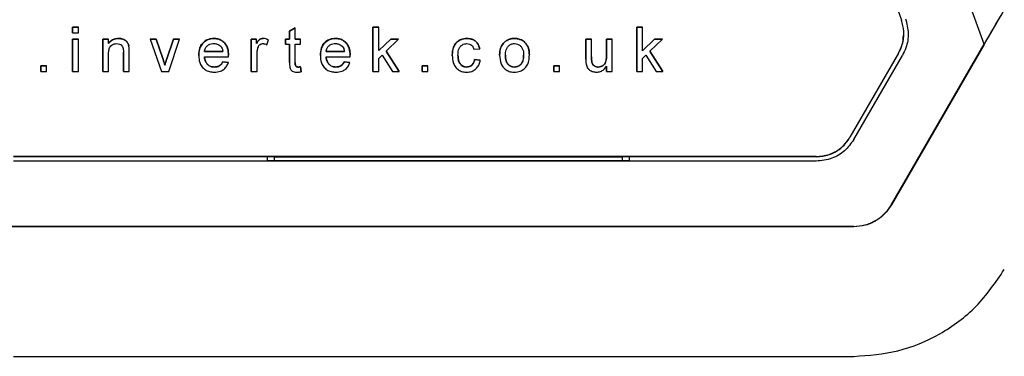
# Model space of a CAD drawing. Extents: x 106 to 315, y 19 to 260.
# Tile 68 of 132: x 210.31 to 216.78, y 138.52 to 140.74. Entities that reach past the tile are written whole.
import ezdxf

# ---------------------------------------------------------------- set-up
doc = ezdxf.new("R2010")
doc.units = 0
doc.layers.get('0').update_dxf_attribs({"linetype": 'CONTINUOUS'})

msp = doc.modelspace()

# ---------------------------------------------------------------- linework, layer by layer
at = {"color": 7, "linetype": 'CONTINUOUS'}
for p, q in [((216.1064, 140.733), (216.1064, 140.7318)), ((210.6949, 140.6879), (210.6573, 140.6879)), ((210.6573, 140.6879), (210.6573, 140.6503)), ((210.6573, 140.6879), (210.6573, 140.6879)), ((210.6573, 140.6503), (210.6573, 140.6879)), ((210.6573, 140.6879), (210.6949, 140.6879)), ((210.6949, 140.6503), (210.6949, 140.6879)), ((212.1211, 140.6825), (212.0835, 140.6611)), ((212.0835, 140.6611), (212.1211, 140.6825)), ((212.1211, 140.6089), (212.1211, 140.6825)), ((212.6697, 140.6879), (212.632, 140.6879)), ((212.632, 140.6879), (212.632, 140.3943)), ((212.632, 140.6879), (212.632, 140.6879)), ((212.632, 140.3943), (212.632, 140.6879)), ((212.632, 140.6879), (212.6697, 140.6879)), ((212.6697, 140.5322), (212.6697, 140.6879)), ((214.4037, 140.6878), (214.3661, 140.6879)), ((214.3661, 140.6879), (214.3661, 140.3943)), ((214.3661, 140.6878), (214.3661, 140.6879)), ((214.3661, 140.3943), (214.3661, 140.6878)), ((214.3661, 140.6878), (214.4037, 140.6878)), ((214.4037, 140.5321), (214.4037, 140.6878)), ((210.6573, 140.6503), (210.6949, 140.6503)), ((210.6949, 140.6089), (210.6573, 140.6089)), ((210.6573, 140.6089), (210.6573, 140.3943)), ((210.6573, 140.6089), (210.6573, 140.6089)), ((210.6573, 140.3943), (210.6573, 140.6089)), ((210.6573, 140.6089), (210.6949, 140.6089)), ((210.6949, 140.3943), (210.6949, 140.6089)), ((210.8936, 140.6089), (210.856, 140.6089)), ((210.856, 140.6089), (210.856, 140.3943)), ((210.856, 140.6089), (210.856, 140.6089)), ((210.856, 140.3943), (210.856, 140.6089)), ((210.856, 140.6089), (210.8936, 140.6089)), ((210.8936, 140.5789), (210.8936, 140.6089)), ((210.9589, 140.6126), (210.9589, 140.6126)), ((211.2074, 140.6089), (211.1675, 140.6089)), ((211.1675, 140.6089), (211.2421, 140.3943)), ((211.1675, 140.6089), (211.2074, 140.6089)), ((211.2501, 140.4804), (211.2074, 140.6089)), ((211.2074, 140.6089), (211.2074, 140.6089)), ((211.2074, 140.6089), (211.2501, 140.4804)), ((211.3197, 140.6089), (211.2767, 140.478)), ((211.2767, 140.478), (211.3197, 140.6089)), ((211.2898, 140.3943), (211.3595, 140.6089)), ((211.3595, 140.6089), (211.3197, 140.6089)), ((211.3197, 140.6089), (211.3197, 140.6089)), ((211.3197, 140.6089), (211.3595, 140.6089)), ((211.5858, 140.6126), (211.5858, 140.6126)), ((211.866, 140.6089), (211.8321, 140.6089)), ((211.8321, 140.6089), (211.8321, 140.3943)), ((211.8321, 140.6089), (211.8321, 140.6089)), ((211.8321, 140.3943), (211.8321, 140.6089)), ((211.8321, 140.6089), (211.866, 140.6089)), ((211.866, 140.5789), (211.866, 140.6089)), ((211.9098, 140.6126), (211.9098, 140.6126)), ((211.9332, 140.5699), (211.945, 140.6026)), ((212.0835, 140.6089), (212.0571, 140.6089)), ((212.0571, 140.6089), (212.0571, 140.575)), ((212.0571, 140.575), (212.0571, 140.6089)), ((212.0571, 140.6089), (212.0835, 140.6089)), ((212.0571, 140.6089), (212.0571, 140.6089)), ((212.0835, 140.6611), (212.0835, 140.6089)), ((212.0835, 140.6611), (212.0835, 140.6611)), ((212.0835, 140.6089), (212.0835, 140.6611)), ((212.0835, 140.6089), (212.0835, 140.6089)), ((212.155, 140.6089), (212.1211, 140.6089)), ((212.1211, 140.6089), (212.155, 140.6089)), ((212.1211, 140.6089), (212.1211, 140.6089)), ((212.155, 140.575), (212.155, 140.6089)), ((212.3851, 140.6126), (212.3851, 140.6126)), ((212.7483, 140.6089), (212.6697, 140.5322)), ((212.6697, 140.5322), (212.7483, 140.6089)), ((212.7184, 140.5286), (212.8007, 140.6089)), ((212.8007, 140.6089), (212.7483, 140.6089)), ((212.7483, 140.6089), (212.8007, 140.6089)), ((212.7483, 140.6089), (212.7483, 140.6089)), ((213.2492, 140.6126), (213.2492, 140.6126)), ((213.5625, 140.6126), (213.5625, 140.6126)), ((214.0689, 140.6088), (214.0313, 140.6088)), ((214.0313, 140.6088), (214.0313, 140.4766)), ((214.0313, 140.6088), (214.0313, 140.6088)), ((214.0313, 140.4766), (214.0313, 140.6088)), ((214.0313, 140.6088), (214.0689, 140.6088)), ((214.0689, 140.4922), (214.0689, 140.6088)), ((214.2044, 140.6088), (214.1667, 140.6088)), ((214.1667, 140.6088), (214.1667, 140.4961)), ((214.1667, 140.4961), (214.1667, 140.6088)), ((214.1667, 140.6088), (214.2044, 140.6088)), ((214.1667, 140.6088), (214.1667, 140.6088)), ((214.2044, 140.3943), (214.2044, 140.6088)), ((214.4824, 140.6088), (214.4037, 140.5321)), ((214.4037, 140.5321), (214.4824, 140.6088)), ((214.4524, 140.5286), (214.5348, 140.6088)), ((214.5348, 140.6088), (214.4824, 140.6088)), ((214.4824, 140.6088), (214.5348, 140.6088)), ((214.4824, 140.6088), (214.4824, 140.6088)), ((216.1218, 140.6328), (216.1218, 140.6341)), ((210.8936, 140.5789), (210.8936, 140.5789)), ((211.0271, 140.5608), (211.0271, 140.5608)), ((211.866, 140.5789), (211.866, 140.5789)), ((212.0571, 140.575), (212.0835, 140.575)), ((212.0835, 140.575), (212.0835, 140.4546)), ((212.0835, 140.4546), (212.0835, 140.575)), ((212.0835, 140.575), (212.0835, 140.575)), ((212.1211, 140.4533), (212.1211, 140.575)), ((212.1211, 140.575), (212.155, 140.575)), ((213.296, 140.5411), (213.3336, 140.5449)), ((213.4968, 140.589), (213.4968, 140.589)), ((216.0402, 139.5183), (216.6499, 140.5744)), ((216.6499, 140.5727), (216.0402, 139.5167)), ((216.6499, 140.5727), (216.6499, 140.5744)), ((210.8936, 140.3943), (210.8936, 140.5094)), ((210.9914, 140.5224), (210.9914, 140.3943)), ((210.9914, 140.3943), (210.9914, 140.5224)), ((210.9914, 140.5224), (210.9914, 140.5224)), ((211.0291, 140.3943), (211.0291, 140.5256)), ((211.2501, 140.4804), (211.2501, 140.4804)), ((211.2767, 140.478), (211.2767, 140.478)), ((211.5243, 140.5261), (211.6447, 140.5261)), ((211.6447, 140.5261), (211.5243, 140.5261)), ((211.5243, 140.4922), (211.6822, 140.4922)), ((211.5243, 140.4922), (211.5243, 140.4922)), ((211.6447, 140.5261), (211.6447, 140.5261)), ((211.8697, 140.3943), (211.8697, 140.5083)), ((212.3236, 140.5261), (212.444, 140.5261)), ((212.444, 140.5261), (212.3236, 140.5261)), ((212.3236, 140.4922), (212.4814, 140.4922)), ((212.3236, 140.4922), (212.3236, 140.4922)), ((212.444, 140.5261), (212.444, 140.5261)), ((212.6697, 140.5322), (212.6697, 140.5322)), ((212.6697, 140.4812), (212.6913, 140.5022)), ((212.6697, 140.3943), (212.6697, 140.4812)), ((212.6913, 140.5022), (212.7605, 140.3943)), ((212.8045, 140.3943), (212.7184, 140.5286)), ((212.7184, 140.5286), (212.8045, 140.3943)), ((212.7184, 140.5286), (212.7184, 140.5286)), ((213.1906, 140.5018), (213.1906, 140.5018)), ((213.3374, 140.4696), (213.2997, 140.4734)), ((213.2997, 140.4734), (213.3374, 140.4696)), ((213.2997, 140.4734), (213.2997, 140.4734)), ((213.5022, 140.5017), (213.5022, 140.5017)), ((213.6226, 140.5028), (213.6226, 140.5028)), ((214.1667, 140.4961), (214.1667, 140.4961)), ((214.4037, 140.5321), (214.4037, 140.5321)), ((214.4037, 140.4811), (214.4253, 140.5022)), ((214.4037, 140.3943), (214.4037, 140.4811)), ((214.4253, 140.5022), (214.4946, 140.3943)), ((214.5385, 140.3943), (214.4524, 140.5286)), ((214.4524, 140.5286), (214.5385, 140.3943)), ((214.4524, 140.5286), (214.4524, 140.5286)), ((216.0875, 140.5165), (215.768, 139.9631)), ((216.0875, 140.5152), (215.768, 139.9619)), ((215.7928, 139.9469), (216.1122, 140.5003)), ((216.0875, 140.5152), (216.0875, 140.5165)), ((210.4849, 140.432), (210.4473, 140.432)), ((210.4473, 140.432), (210.4473, 140.3943)), ((210.4473, 140.432), (210.4473, 140.432)), ((210.4473, 140.3943), (210.4473, 140.432)), ((210.4473, 140.432), (210.4849, 140.432)), ((210.4849, 140.3943), (210.4849, 140.432)), ((211.2635, 140.4372), (211.2635, 140.4372)), ((211.5884, 140.4244), (211.5884, 140.4245)), ((211.6812, 140.4546), (211.6443, 140.4583)), ((211.6443, 140.4583), (211.6812, 140.4546)), ((211.6443, 140.4583), (211.6443, 140.4583)), ((212.1211, 140.4533), (212.1211, 140.4533)), ((212.1402, 140.4244), (212.1402, 140.4244)), ((212.1588, 140.3938), (212.155, 140.4254)), ((212.155, 140.4254), (212.1588, 140.3938)), ((212.155, 140.4254), (212.155, 140.4254)), ((212.3877, 140.4244), (212.3877, 140.4244)), ((212.4804, 140.4545), (212.4436, 140.4583)), ((212.4436, 140.4583), (212.4804, 140.4545)), ((212.4436, 140.4583), (212.4436, 140.4583)), ((212.9919, 140.432), (212.9543, 140.432)), ((212.9543, 140.432), (212.9543, 140.3943)), ((212.9543, 140.432), (212.9543, 140.432)), ((212.9543, 140.3943), (212.9543, 140.432)), ((212.9543, 140.432), (212.9919, 140.432)), ((212.9919, 140.3943), (212.9919, 140.432)), ((213.248, 140.4244), (213.248, 140.4244)), ((213.5625, 140.4244), (213.5625, 140.4244)), ((213.8589, 140.4319), (213.8213, 140.4319)), ((213.8213, 140.4319), (213.8213, 140.3943)), ((213.8213, 140.4319), (213.8213, 140.4319)), ((213.8213, 140.3943), (213.8213, 140.4319)), ((213.8213, 140.4319), (213.8589, 140.4319)), ((213.8589, 140.3943), (213.8589, 140.4319)), ((214.0711, 140.4545), (214.0711, 140.4545)), ((214.1116, 140.4244), (214.1116, 140.4244)), ((214.1667, 140.4293), (214.1667, 140.3943)), ((214.1667, 140.3943), (214.1667, 140.4293)), ((214.1667, 140.4293), (214.1667, 140.4293)), ((210.4473, 140.3943), (210.4849, 140.3943)), ((210.6573, 140.3943), (210.6949, 140.3943)), ((210.856, 140.3943), (210.8936, 140.3943)), ((210.9914, 140.3943), (211.0291, 140.3943)), ((211.2421, 140.3943), (211.2898, 140.3943)), ((211.8321, 140.3943), (211.8697, 140.3943)), ((212.632, 140.3943), (212.6697, 140.3943)), ((212.7605, 140.3943), (212.8045, 140.3943)), ((212.9543, 140.3943), (212.9919, 140.3943)), ((213.8213, 140.3943), (213.8589, 140.3943)), ((214.1667, 140.3943), (214.2044, 140.3943)), ((214.3661, 140.3943), (214.4037, 140.3943)), ((214.4946, 140.3943), (214.5385, 140.3943)), ((215.768, 139.9631), (215.768, 139.9619)), ((215.5454, 139.8346), (210.2693, 139.8346)), ((211.9836, 139.8333), (210.2693, 139.8333)), ((211.9377, 139.8079), (211.9378, 139.8333)), ((211.9836, 139.8333), (211.9836, 139.8325)), ((211.9836, 139.8325), (214.2693, 139.8325)), ((211.9836, 139.8079), (211.9836, 139.8325)), ((215.5454, 139.8333), (214.2693, 139.8333)), ((214.2693, 139.8325), (214.2693, 139.8333)), ((214.2693, 139.8325), (214.2693, 139.8076)), ((214.3154, 139.8333), (214.3154, 139.8076)), ((215.5454, 139.8041), (210.2693, 139.8041)), ((214.3154, 139.8076), (211.9377, 139.8079)), ((210.2693, 139.3755), (215.7928, 139.3754)), ((215.7928, 139.3739), (215.7928, 139.3726)), ((210.2693, 138.5192), (215.7928, 138.5192))]:
    msp.add_line(p, q, dxfattribs=at)
for points, knots in [([(216.6499, 140.5744), (216.4621, 141.0903), (216.0865, 142.1221), (215.7114, 143.1534), (215.5239, 143.669)], [0, 0, 0, 0, 0.500022, 1, 1, 1, 1]), ([(215.0941, 143.5146), (215.2628, 143.0511), (215.6002, 142.124), (215.9377, 141.1967), (216.1064, 140.733)], [0, 0, 0, 0, 0.499998, 1, 1, 1, 1]), ([(216.0402, 139.5154), (216.1274, 139.6665), (216.5634, 140.4216), (217.1478, 141.4336), (217.6445, 142.2939), (217.7928, 142.5508)], [0, 0, 0, 0, 0.149174, 0.745905, 1, 1, 1, 1]), ([(217.7928, 142.5529), (217.6923, 142.3788), (217.492, 142.0319), (217.1984, 141.5238), (216.9144, 141.0321), (216.7377, 140.7263), (216.6499, 140.5744)], [0, 0, 0, 0, 0.25088, 0.500204, 0.751784, 1, 1, 1, 1]), ([(216.0875, 140.5165), (216.0965, 140.535), (216.118, 140.5795), (216.127, 140.6561), (216.113, 140.7085), (216.1064, 140.733)], [0, 0, 0, 0, 0.275212, 0.660906, 1, 1, 1, 1]), ([(216.1333, 140.7409), (216.1412, 140.7096), (216.1572, 140.6471), (216.1433, 140.5625), (216.1206, 140.517), (216.1122, 140.5003)], [0, 0, 0, 0, 0.386952, 0.77392, 1, 1, 1, 1]), ([(210.9589, 140.6126), (210.9489, 140.6118), (210.9311, 140.6104), (210.9081, 140.5974), (210.8984, 140.5851), (210.8936, 140.5789)], [0, 0, 0, 0, 0.389262, 0.693782, 1, 1, 1, 1]), ([(210.8936, 140.5789), (210.8995, 140.5862), (210.9113, 140.6008), (210.9358, 140.6113), (210.9521, 140.6123), (210.9589, 140.6126)], [0, 0, 0, 0, 0.363347, 0.730932, 1, 1, 1, 1]), ([(211.0271, 140.5608), (211.0251, 140.5682), (211.0215, 140.5814), (211.0093, 140.597), (210.9916, 140.6074), (210.9741, 140.6123), (210.9622, 140.6126), (210.9589, 140.6126)], [0, 0, 0, 0, 0.24661, 0.432606, 0.618564, 0.896882, 1, 1, 1, 1]), ([(210.9589, 140.6126), (210.9686, 140.6118), (210.9851, 140.6103), (211.0052, 140.6002), (211.0189, 140.5858), (211.0247, 140.5718), (211.0267, 140.5627), (211.0271, 140.5608)], [0, 0, 0, 0, 0.308307, 0.525589, 0.701774, 0.935363, 1, 1, 1, 1]), ([(211.5858, 140.6126), (211.5735, 140.6116), (211.5511, 140.6098), (211.5226, 140.5931), (211.5021, 140.5699), (211.4887, 140.5377), (211.4874, 140.5135), (211.4867, 140.4998)], [0, 0, 0, 0, 0.214795, 0.392873, 0.570453, 0.756959, 1, 1, 1, 1]), ([(211.4867, 140.4998), (211.4878, 140.517), (211.4896, 140.5452), (211.5089, 140.5799), (211.5335, 140.6011), (211.5608, 140.6115), (211.5784, 140.6123), (211.5858, 140.6126)], [0, 0, 0, 0, 0.3040256, 0.4959294, 0.6882356, 0.8695397, 1, 1, 1, 1]), ([(211.6823, 140.5018), (211.6814, 140.5171), (211.6799, 140.5431), (211.6636, 140.5766), (211.6405, 140.5988), (211.613, 140.6111), (211.5943, 140.6121), (211.5858, 140.6126)], [0, 0, 0, 0, 0.276132, 0.469073, 0.662644, 0.846604, 1, 1, 1, 1]), ([(211.5858, 140.6126), (211.5974, 140.6117), (211.619, 140.61), (211.6465, 140.5939), (211.6667, 140.5716), (211.6802, 140.5399), (211.6816, 140.5158), (211.6823, 140.5018)], [0, 0, 0, 0, 0.208877, 0.385915, 0.562539, 0.747477, 1, 1, 1, 1]), ([(211.9098, 140.6126), (211.9049, 140.6121), (211.8951, 140.6112), (211.8784, 140.6001), (211.8709, 140.5874), (211.866, 140.5789)], [0, 0, 0, 0, 0.249153, 0.500359, 1, 1, 1, 1]), ([(211.866, 140.5789), (211.8685, 140.5831), (211.8741, 140.5923), (211.8837, 140.6042), (211.8968, 140.6115), (211.9055, 140.6122), (211.9098, 140.6126)], [0, 0, 0, 0, 0.2515223, 0.5574285, 0.7785603, 1, 1, 1, 1]), ([(211.945, 140.6026), (211.9423, 140.604), (211.9368, 140.6069), (211.9252, 140.6112), (211.9159, 140.6121), (211.9098, 140.6126)], [0, 0, 0, 0, 0.2512, 0.502962, 1, 1, 1, 1]), ([(212.3851, 140.6126), (212.3728, 140.6116), (212.3504, 140.6098), (212.3219, 140.5931), (212.3014, 140.5699), (212.288, 140.5377), (212.2867, 140.5135), (212.2859, 140.4998)], [0, 0, 0, 0, 0.214935, 0.393013, 0.570596, 0.757002, 1, 1, 1, 1]), ([(212.2859, 140.4998), (212.2871, 140.517), (212.2889, 140.5452), (212.3082, 140.5799), (212.3328, 140.6011), (212.36, 140.6114), (212.3777, 140.6123), (212.3851, 140.6126)], [0, 0, 0, 0, 0.304155, 0.495931, 0.688092, 0.86933, 1, 1, 1, 1]), ([(212.4816, 140.5018), (212.4807, 140.5171), (212.4791, 140.5431), (212.4628, 140.5766), (212.4397, 140.5988), (212.4123, 140.611), (212.3936, 140.6121), (212.3851, 140.6126)], [0, 0, 0, 0, 0.276199, 0.469148, 0.662735, 0.846799, 1, 1, 1, 1]), ([(212.3851, 140.6126), (212.3967, 140.6117), (212.4183, 140.61), (212.4459, 140.5939), (212.466, 140.5716), (212.4795, 140.5399), (212.4808, 140.5157), (212.4816, 140.5018)], [0, 0, 0, 0, 0.209093, 0.386309, 0.563134, 0.748147, 1, 1, 1, 1]), ([(213.2492, 140.6126), (213.2363, 140.6113), (213.2139, 140.6089), (213.1854, 140.5926), (213.165, 140.5674), (213.1545, 140.5351), (213.1535, 140.5115), (213.153, 140.5008)], [0, 0, 0, 0, 0.230742, 0.401849, 0.57398, 0.805647, 1, 1, 1, 1]), ([(213.153, 140.5008), (213.1544, 140.5197), (213.1565, 140.548), (213.1747, 140.5818), (213.1982, 140.6014), (213.2246, 140.6113), (213.2425, 140.6122), (213.2492, 140.6126)], [0, 0, 0, 0, 0.338124, 0.507079, 0.677294, 0.879628, 1, 1, 1, 1]), ([(213.3336, 140.5449), (213.3304, 140.5564), (213.3249, 140.5759), (213.3053, 140.5969), (213.2805, 140.6104), (213.2607, 140.6118), (213.2492, 140.6126)], [0, 0, 0, 0, 0.299584, 0.505727, 0.711724, 1, 1, 1, 1]), ([(213.2492, 140.6126), (213.2622, 140.6116), (213.2836, 140.6098), (213.3092, 140.5938), (213.3247, 140.574), (213.3312, 140.5566), (213.3332, 140.5467), (213.3336, 140.5449)], [0, 0, 0, 0, 0.324968, 0.533932, 0.743155, 0.953092, 1, 1, 1, 1]), ([(213.5625, 140.6126), (213.5565, 140.6123), (213.5397, 140.6116), (213.5164, 140.604), (213.5023, 140.5932), (213.4968, 140.589)], [0, 0, 0, 0, 0.251617, 0.711252, 1, 1, 1, 1]), ([(213.4968, 140.589), (213.5015, 140.5927), (213.5146, 140.6028), (213.5375, 140.6113), (213.5553, 140.6122), (213.5625, 140.6126)], [0, 0, 0, 0, 0.251748, 0.694803, 1, 1, 1, 1]), ([(213.6602, 140.5046), (213.6592, 140.5199), (213.6575, 140.5459), (213.6397, 140.5789), (213.6158, 140.6002), (213.5885, 140.6112), (213.5704, 140.6122), (213.5625, 140.6126)], [0, 0, 0, 0, 0.2784242, 0.4740989, 0.6701584, 0.8552123, 1, 1, 1, 1]), ([(213.5625, 140.6126), (213.5748, 140.6116), (213.5971, 140.6097), (213.6254, 140.5931), (213.6457, 140.5701), (213.6584, 140.5394), (213.6596, 140.5168), (213.6602, 140.5046)], [0, 0, 0, 0, 0.221968, 0.404151, 0.585807, 0.77672, 1, 1, 1, 1]), ([(216.0875, 140.5152), (216.097, 140.5337), (216.116, 140.5708), (216.1179, 140.6123), (216.1188, 140.6332)], [0, 0, 0, 0, 0.4991583, 1, 1, 1, 1]), ([(210.8936, 140.5094), (210.8939, 140.5175), (210.8945, 140.5339), (210.9006, 140.5554), (210.9147, 140.5693), (210.9303, 140.5774), (210.9425, 140.5783), (210.9485, 140.5788)], [0, 0, 0, 0, 0.244321, 0.491533, 0.639883, 0.823258, 1, 1, 1, 1]), ([(210.9485, 140.5788), (210.9543, 140.5783), (210.9645, 140.5774), (210.9774, 140.57), (210.9864, 140.5596), (210.9911, 140.5429), (210.9913, 140.5304), (210.9914, 140.5224)], [0, 0, 0, 0, 0.212447, 0.373141, 0.535077, 0.706969, 1, 1, 1, 1]), ([(211.0291, 140.5256), (211.029, 140.5315), (211.0289, 140.5403), (211.0284, 140.552), (211.0275, 140.5579), (211.0271, 140.5608)], [0, 0, 0, 0, 0.499047, 0.749078, 1, 1, 1, 1]), ([(211.5243, 140.5261), (211.5257, 140.534), (211.5282, 140.5488), (211.5425, 140.5651), (211.5593, 140.5751), (211.5742, 140.5785), (211.5832, 140.5787), (211.5856, 140.5788)], [0, 0, 0, 0, 0.2654243, 0.4988226, 0.6997825, 0.9174656, 1, 1, 1, 1]), ([(211.5856, 140.5788), (211.5898, 140.5786), (211.601, 140.5781), (211.6173, 140.5727), (211.6267, 140.5644), (211.6309, 140.5608)], [0, 0, 0, 0, 0.251637, 0.669055, 1, 1, 1, 1]), ([(211.6309, 140.5608), (211.6344, 140.556), (211.64, 140.5486), (211.6433, 140.5362), (211.6442, 140.5295), (211.6447, 140.5261)], [0, 0, 0, 0, 0.461241, 0.728011, 1, 1, 1, 1]), ([(211.8697, 140.5083), (211.87, 140.5155), (211.8704, 140.5263), (211.8727, 140.5407), (211.8746, 140.5478), (211.8756, 140.5513)], [0, 0, 0, 0, 0.495589, 0.747075, 1, 1, 1, 1]), ([(211.8756, 140.5513), (211.8774, 140.5561), (211.8808, 140.5647), (211.8905, 140.5739), (211.9, 140.5783), (211.9062, 140.5786), (211.9083, 140.5788)], [0, 0, 0, 0, 0.337262, 0.597916, 0.859978, 1, 1, 1, 1]), ([(211.9083, 140.5788), (211.9106, 140.5786), (211.917, 140.5783), (211.9255, 140.575), (211.9311, 140.5713), (211.9332, 140.5699)], [0, 0, 0, 0, 0.251982, 0.714995, 1, 1, 1, 1]), ([(212.3236, 140.5261), (212.3249, 140.534), (212.3275, 140.5488), (212.3418, 140.5651), (212.3586, 140.5751), (212.3735, 140.5785), (212.3824, 140.5787), (212.3849, 140.5788)], [0, 0, 0, 0, 0.265515, 0.49868, 0.69951, 0.917173, 1, 1, 1, 1]), ([(212.3849, 140.5788), (212.3891, 140.5786), (212.4002, 140.5781), (212.4166, 140.5727), (212.426, 140.5644), (212.4302, 140.5608)], [0, 0, 0, 0, 0.251627, 0.669385, 1, 1, 1, 1]), ([(212.4302, 140.5608), (212.4337, 140.556), (212.4393, 140.5485), (212.4426, 140.5362), (212.4435, 140.5295), (212.444, 140.5261)], [0, 0, 0, 0, 0.461464, 0.728072, 1, 1, 1, 1]), ([(213.1906, 140.5018), (213.1912, 140.5139), (213.192, 140.5327), (213.2023, 140.5562), (213.2161, 140.57), (213.2328, 140.5777), (213.2442, 140.5784), (213.2495, 140.5787)], [0, 0, 0, 0, 0.332096, 0.510873, 0.690956, 0.855746, 1, 1, 1, 1]), ([(213.2495, 140.5787), (213.2555, 140.5782), (213.2665, 140.5773), (213.2805, 140.5691), (213.2909, 140.557), (213.2942, 140.5467), (213.296, 140.5411)], [0, 0, 0, 0, 0.277232, 0.503651, 0.730417, 1, 1, 1, 1]), ([(213.4968, 140.589), (213.4887, 140.5796), (213.4717, 140.5599), (213.4653, 140.5274), (213.4647, 140.5079), (213.4645, 140.5016)], [0, 0, 0, 0, 0.385098, 0.801518, 1, 1, 1, 1]), ([(213.4645, 140.5016), (213.4648, 140.5096), (213.4656, 140.5321), (213.4741, 140.5644), (213.4905, 140.5821), (213.4968, 140.589)], [0, 0, 0, 0, 0.251342, 0.710079, 1, 1, 1, 1]), ([(213.5022, 140.5017), (213.5028, 140.5139), (213.5038, 140.533), (213.5154, 140.5567), (213.5303, 140.5707), (213.5471, 140.5779), (213.558, 140.5785), (213.5625, 140.5787)], [0, 0, 0, 0, 0.33126, 0.516979, 0.70356, 0.877088, 1, 1, 1, 1]), ([(213.5625, 140.5787), (213.5692, 140.5781), (213.5826, 140.577), (213.5995, 140.5665), (213.6125, 140.5515), (213.6213, 140.5299), (213.6221, 140.5129), (213.6226, 140.5028)], [0, 0, 0, 0, 0.182568, 0.36671, 0.531628, 0.723499, 1, 1, 1, 1]), ([(211.2635, 140.4372), (211.2615, 140.4444), (211.2584, 140.4553), (211.2537, 140.4697), (211.2513, 140.4768), (211.2501, 140.4804)], [0, 0, 0, 0, 0.49974, 0.749825, 1, 1, 1, 1]), ([(211.2501, 140.4804), (211.2525, 140.4732), (211.2562, 140.4625), (211.2604, 140.448), (211.2625, 140.4408), (211.2635, 140.4372)], [0, 0, 0, 0, 0.499756, 0.749851, 1, 1, 1, 1]), ([(211.2767, 140.478), (211.2743, 140.4712), (211.2708, 140.4611), (211.2665, 140.4475), (211.2645, 140.4406), (211.2635, 140.4372)], [0, 0, 0, 0, 0.499744, 0.749817, 1, 1, 1, 1]), ([(211.2635, 140.4372), (211.2655, 140.444), (211.2686, 140.4543), (211.2731, 140.4678), (211.2755, 140.4746), (211.2767, 140.478)], [0, 0, 0, 0, 0.4997099, 0.7498039, 1, 1, 1, 1]), ([(211.4867, 140.4998), (211.4876, 140.4846), (211.4892, 140.4591), (211.5056, 140.4263), (211.5283, 140.405), (211.557, 140.3924), (211.5773, 140.3912), (211.5878, 140.3906)], [0, 0, 0, 0, 0.268879, 0.453898, 0.639738, 0.814942, 1, 1, 1, 1]), ([(211.5884, 140.4245), (211.5807, 140.4251), (211.5651, 140.4264), (211.5459, 140.4385), (211.5327, 140.4553), (211.5262, 140.4737), (211.5249, 140.4863), (211.5243, 140.4922)], [0, 0, 0, 0, 0.220486, 0.44347, 0.632131, 0.828952, 1, 1, 1, 1]), ([(211.5243, 140.4922), (211.5255, 140.482), (211.5277, 140.465), (211.5403, 140.4442), (211.5563, 140.4312), (211.5734, 140.4252), (211.5842, 140.4246), (211.5884, 140.4244)], [0, 0, 0, 0, 0.293824, 0.490778, 0.688014, 0.879557, 1, 1, 1, 1]), ([(211.6822, 140.4922), (211.6822, 140.4938), (211.6823, 140.4962), (211.6823, 140.4994), (211.6823, 140.501), (211.6823, 140.5018)], [0, 0, 0, 0, 0.500039, 0.749795, 1, 1, 1, 1]), ([(212.2859, 140.4998), (212.2869, 140.4846), (212.2885, 140.4591), (212.3049, 140.4263), (212.3276, 140.405), (212.3563, 140.3924), (212.3766, 140.3912), (212.3871, 140.3906)], [0, 0, 0, 0, 0.268906, 0.453933, 0.639797, 0.815112, 1, 1, 1, 1]), ([(212.3877, 140.4244), (212.3799, 140.4251), (212.3644, 140.4264), (212.3451, 140.4385), (212.332, 140.4553), (212.3254, 140.4737), (212.3242, 140.4863), (212.3236, 140.4922)], [0, 0, 0, 0, 0.220676, 0.443864, 0.632729, 0.829552, 1, 1, 1, 1]), ([(212.3236, 140.4922), (212.3248, 140.482), (212.3269, 140.465), (212.3396, 140.4442), (212.3556, 140.4312), (212.3727, 140.4252), (212.3835, 140.4246), (212.3877, 140.4244)], [0, 0, 0, 0, 0.293837, 0.490856, 0.688136, 0.879823, 1, 1, 1, 1]), ([(212.4814, 140.4922), (212.4815, 140.4938), (212.4815, 140.4962), (212.4816, 140.4994), (212.4816, 140.501), (212.4816, 140.5018)], [0, 0, 0, 0, 0.499809, 0.749703, 1, 1, 1, 1]), ([(213.153, 140.5008), (213.1539, 140.4851), (213.1553, 140.4591), (213.1714, 140.4259), (213.1937, 140.4044), (213.2211, 140.3922), (213.2401, 140.3911), (213.2493, 140.3906)], [0, 0, 0, 0, 0.282381, 0.469202, 0.656901, 0.833974, 1, 1, 1, 1]), ([(213.248, 140.4244), (213.2412, 140.425), (213.2285, 140.426), (213.2124, 140.4357), (213.1999, 140.45), (213.1918, 140.4729), (213.191, 140.4909), (213.1906, 140.5018)], [0, 0, 0, 0, 0.185642, 0.344303, 0.502784, 0.701308, 1, 1, 1, 1]), ([(213.1906, 140.5018), (213.1912, 140.4881), (213.192, 140.4685), (213.2033, 140.4451), (213.2165, 140.4324), (213.2323, 140.4254), (213.2432, 140.4247), (213.248, 140.4244)], [0, 0, 0, 0, 0.371711, 0.536858, 0.702811, 0.867757, 1, 1, 1, 1]), ([(213.2997, 140.4734), (213.2982, 140.466), (213.2956, 140.4536), (213.2857, 140.4383), (213.2727, 140.4291), (213.2595, 140.4249), (213.2512, 140.4246), (213.248, 140.4244)], [0, 0, 0, 0, 0.284066, 0.48282, 0.682464, 0.877923, 1, 1, 1, 1]), ([(213.248, 140.4244), (213.2543, 140.4249), (213.2661, 140.4259), (213.2814, 140.4344), (213.2929, 140.448), (213.2978, 140.4619), (213.2993, 140.471), (213.2997, 140.4734)], [0, 0, 0, 0, 0.240835, 0.444429, 0.648469, 0.908587, 1, 1, 1, 1]), ([(213.2493, 140.3906), (213.2603, 140.3915), (213.2807, 140.3932), (213.3066, 140.4086), (213.3249, 140.4297), (213.334, 140.4513), (213.3365, 140.4649), (213.3374, 140.4696)], [0, 0, 0, 0, 0.2530659, 0.4656359, 0.6781455, 0.8904131, 1, 1, 1, 1]), ([(213.4645, 140.5016), (213.4659, 140.4825), (213.4679, 140.4532), (213.489, 140.4193), (213.513, 140.4004), (213.5389, 140.3916), (213.5557, 140.3908), (213.5625, 140.3905)], [0, 0, 0, 0, 0.337587, 0.518867, 0.700333, 0.877621, 1, 1, 1, 1]), ([(213.5022, 140.5017), (213.5029, 140.4889), (213.5039, 140.4693), (213.516, 140.4457), (213.531, 140.4321), (213.5475, 140.4252), (213.5582, 140.4246), (213.5625, 140.4244)], [0, 0, 0, 0, 0.345313, 0.526722, 0.708867, 0.884577, 1, 1, 1, 1]), ([(213.5625, 140.4244), (213.5556, 140.425), (213.5417, 140.4262), (213.5242, 140.4372), (213.5106, 140.454), (213.5032, 140.4763), (213.5025, 140.4931), (213.5022, 140.5017)], [0, 0, 0, 0, 0.185988, 0.373482, 0.542081, 0.766641, 1, 1, 1, 1]), ([(213.5625, 140.3905), (213.575, 140.3918), (213.598, 140.3941), (213.6276, 140.4114), (213.6476, 140.4353), (213.659, 140.4677), (213.6598, 140.491), (213.6602, 140.5046)], [0, 0, 0, 0, 0.219366, 0.4036475, 0.5886236, 0.759881, 1, 1, 1, 1]), ([(213.5625, 140.4244), (213.5692, 140.425), (213.5826, 140.4261), (213.5995, 140.4365), (213.6122, 140.4513), (213.6212, 140.4738), (213.6221, 140.4916), (213.6226, 140.5028)], [0, 0, 0, 0, 0.178189, 0.358059, 0.51835, 0.699431, 1, 1, 1, 1]), ([(213.6226, 140.5028), (213.622, 140.4907), (213.6211, 140.4716), (213.61, 140.4475), (213.5951, 140.4329), (213.5781, 140.4254), (213.5671, 140.4247), (213.5625, 140.4244)], [0, 0, 0, 0, 0.325529, 0.513553, 0.702517, 0.876971, 1, 1, 1, 1]), ([(214.0313, 140.4766), (214.0313, 140.4709), (214.0314, 140.4625), (214.0321, 140.4512), (214.0329, 140.4456), (214.0334, 140.4428)], [0, 0, 0, 0, 0.498635, 0.748793, 1, 1, 1, 1]), ([(214.0711, 140.4545), (214.0706, 140.4576), (214.0694, 140.4654), (214.069, 140.478), (214.0689, 140.4874), (214.0689, 140.4922)], [0, 0, 0, 0, 0.249899, 0.624408, 1, 1, 1, 1]), ([(214.0689, 140.4921), (214.069, 140.4859), (214.069, 140.4765), (214.0696, 140.4639), (214.0706, 140.4576), (214.0711, 140.4545)], [0, 0, 0, 0, 0.498814, 0.748853, 1, 1, 1, 1]), ([(214.1667, 140.4961), (214.1665, 140.4854), (214.1662, 140.4691), (214.1588, 140.4482), (214.1469, 140.4351), (214.1305, 140.4262), (214.1178, 140.425), (214.1116, 140.4244)], [0, 0, 0, 0, 0.312698, 0.472575, 0.633749, 0.820291, 1, 1, 1, 1]), ([(214.1116, 140.4244), (214.1187, 140.4252), (214.133, 140.4268), (214.1499, 140.4373), (214.161, 140.4524), (214.1662, 140.4722), (214.1665, 140.4874), (214.1667, 140.4961)], [0, 0, 0, 0, 0.206025, 0.413408, 0.557982, 0.743712, 1, 1, 1, 1]), ([(211.5878, 140.3906), (211.602, 140.3916), (211.6254, 140.3932), (211.654, 140.4097), (211.6722, 140.43), (211.6783, 140.4466), (211.6812, 140.4546)], [0, 0, 0, 0, 0.344015, 0.567842, 0.791852, 1, 1, 1, 1]), ([(211.6443, 140.4583), (211.6405, 140.4515), (211.6338, 140.4396), (211.6173, 140.4291), (211.6022, 140.425), (211.5924, 140.4246), (211.5884, 140.4245)], [0, 0, 0, 0, 0.3336518, 0.5802114, 0.8251137, 1, 1, 1, 1]), ([(211.5884, 140.4244), (211.5969, 140.4251), (211.6111, 140.4261), (211.6288, 140.4359), (211.6386, 140.4472), (211.6428, 140.4553), (211.6443, 140.4583)], [0, 0, 0, 0, 0.362759, 0.607661, 0.852934, 1, 1, 1, 1]), ([(212.0835, 140.4546), (212.0834, 140.4435), (212.0834, 140.4284), (212.0883, 140.4095), (212.0963, 140.4003), (212.108, 140.3933), (212.1205, 140.3909), (212.1292, 140.3907), (212.1322, 140.3906)], [0, 0, 0, 0, 0.35132, 0.478439, 0.606342, 0.725998, 0.903837, 1, 1, 1, 1]), ([(212.1402, 140.4244), (212.1378, 140.4245), (212.1338, 140.4247), (212.1284, 140.4268), (212.1248, 140.4301), (212.1209, 140.4373), (212.1212, 140.4456), (212.1211, 140.4518), (212.1211, 140.4533)], [0, 0, 0, 0, 0.178713, 0.295554, 0.412673, 0.535295, 0.891133, 1, 1, 1, 1]), ([(212.1211, 140.4533), (212.1212, 140.4499), (212.1213, 140.443), (212.1219, 140.4342), (212.1261, 140.4287), (212.1304, 140.4256), (212.1354, 140.4246), (212.1388, 140.4245), (212.1402, 140.4244)], [0, 0, 0, 0, 0.254641, 0.511063, 0.62985, 0.748724, 0.896652, 1, 1, 1, 1]), ([(212.155, 140.4254), (212.1538, 140.4253), (212.1513, 140.425), (212.1464, 140.4246), (212.1427, 140.4245), (212.1402, 140.4244)], [0, 0, 0, 0, 0.2500791, 0.5001594, 1, 1, 1, 1]), ([(212.1402, 140.4244), (212.1415, 140.4245), (212.1439, 140.4245), (212.1489, 140.4248), (212.1525, 140.4251), (212.155, 140.4254)], [0, 0, 0, 0, 0.250074, 0.500166, 1, 1, 1, 1]), ([(212.3871, 140.3906), (212.4013, 140.3916), (212.4247, 140.3932), (212.4533, 140.4096), (212.4715, 140.43), (212.4775, 140.4466), (212.4804, 140.4545)], [0, 0, 0, 0, 0.3441276, 0.5678982, 0.7919062, 1, 1, 1, 1]), ([(212.4436, 140.4583), (212.4398, 140.4515), (212.4331, 140.4396), (212.4165, 140.429), (212.4015, 140.425), (212.3917, 140.4246), (212.3877, 140.4244)], [0, 0, 0, 0, 0.333784, 0.580318, 0.825189, 1, 1, 1, 1]), ([(212.3877, 140.4244), (212.3962, 140.4251), (212.4104, 140.4261), (212.4281, 140.4359), (212.4379, 140.4472), (212.442, 140.4553), (212.4436, 140.4583)], [0, 0, 0, 0, 0.3629407, 0.6078078, 0.853071, 1, 1, 1, 1]), ([(214.0334, 140.4428), (214.0358, 140.4338), (214.0398, 140.4189), (214.0569, 140.4023), (214.0773, 140.3925), (214.0935, 140.3912), (214.1015, 140.3905)], [0, 0, 0, 0, 0.2943862, 0.4838361, 0.7428073, 1, 1, 1, 1]), ([(214.1116, 140.4244), (214.1049, 140.4251), (214.094, 140.4261), (214.0815, 140.4345), (214.0743, 140.444), (214.0721, 140.4512), (214.0711, 140.4545)], [0, 0, 0, 0, 0.363437, 0.58692, 0.810747, 1, 1, 1, 1]), ([(214.0711, 140.4545), (214.0727, 140.4498), (214.0756, 140.4412), (214.0848, 140.4318), (214.096, 140.426), (214.1053, 140.4246), (214.1107, 140.4244), (214.1116, 140.4244)], [0, 0, 0, 0, 0.271426, 0.489379, 0.707084, 0.947685, 1, 1, 1, 1]), ([(214.1015, 140.3905), (214.1103, 140.3913), (214.1279, 140.3929), (214.1512, 140.4076), (214.1615, 140.422), (214.1667, 140.4293)], [0, 0, 0, 0, 0.329335, 0.66178, 1, 1, 1, 1]), ([(212.1322, 140.3906), (212.1345, 140.3906), (212.1389, 140.3907), (212.1478, 140.3917), (212.1544, 140.393), (212.1588, 140.3938)], [0, 0, 0, 0, 0.250341, 0.500795, 1, 1, 1, 1]), ([(215.5454, 139.8346), (215.5742, 139.8373), (215.6317, 139.8428), (215.7082, 139.8867), (215.7498, 139.9324), (215.7662, 139.9601), (215.768, 139.9631)], [0, 0, 0, 0, 0.3199645, 0.639922, 0.960128, 1, 1, 1, 1]), ([(215.5454, 139.8333), (215.5742, 139.8361), (215.6317, 139.8416), (215.7082, 139.8854), (215.7499, 139.9311), (215.7662, 139.9588), (215.768, 139.9619)], [0, 0, 0, 0, 0.319962, 0.639914, 0.960131, 1, 1, 1, 1]), ([(215.7928, 139.9469), (215.774, 139.9208), (215.7364, 139.8686), (215.6482, 139.8155), (215.5807, 139.808), (215.5454, 139.8041)], [0, 0, 0, 0, 0.322219, 0.644464, 1, 1, 1, 1]), ([(215.7928, 139.3748), (215.8178, 139.3768), (215.8678, 139.3808), (215.9371, 139.4113), (215.9984, 139.4559), (216.0267, 139.4973), (216.0409, 139.518)], [0, 0, 0, 0, 0.25003, 0.500002, 0.749897, 1, 1, 1, 1]), ([(216.0408, 139.5163), (216.0266, 139.4956), (215.9982, 139.4541), (215.9368, 139.4095), (215.8675, 139.379), (215.8177, 139.3751), (215.7928, 139.3731)], [0, 0, 0, 0, 0.249996, 0.49982, 0.749867, 1, 1, 1, 1]), ([(216.0402, 139.5154), (216.0261, 139.4949), (215.9978, 139.4539), (215.9505, 139.4186), (215.9072, 139.3957), (215.8601, 139.3773), (215.8185, 139.374), (215.7928, 139.3719)], [0, 0, 0, 0, 0.248214, 0.496493, 0.581625, 0.741719, 1, 1, 1, 1]), ([(209.5968, 139.3744), (210.6287, 139.3744), (212.6997, 139.3743), (214.7594, 139.374), (215.7928, 139.3739)], [0, 0, 0, 0, 0.498322, 1, 1, 1, 1]), ([(215.7928, 139.3726), (214.7592, 139.3728), (212.6996, 139.3731), (210.6285, 139.3731), (209.5968, 139.3732)], [0, 0, 0, 0, 0.501823, 1, 1, 1, 1]), ([(215.7928, 138.5192), (215.8906, 138.5263), (216.0876, 138.5406), (216.3645, 138.6582), (216.6105, 138.8387), (216.7249, 139.0063), (216.7825, 139.0907)], [0, 0, 0, 0, 0.244951, 0.49326, 0.744942, 1, 1, 1, 1])]:
    msp.add_open_spline(points, degree=3, knots=knots, dxfattribs=at)

doc.saveas('drawing.dxf')
